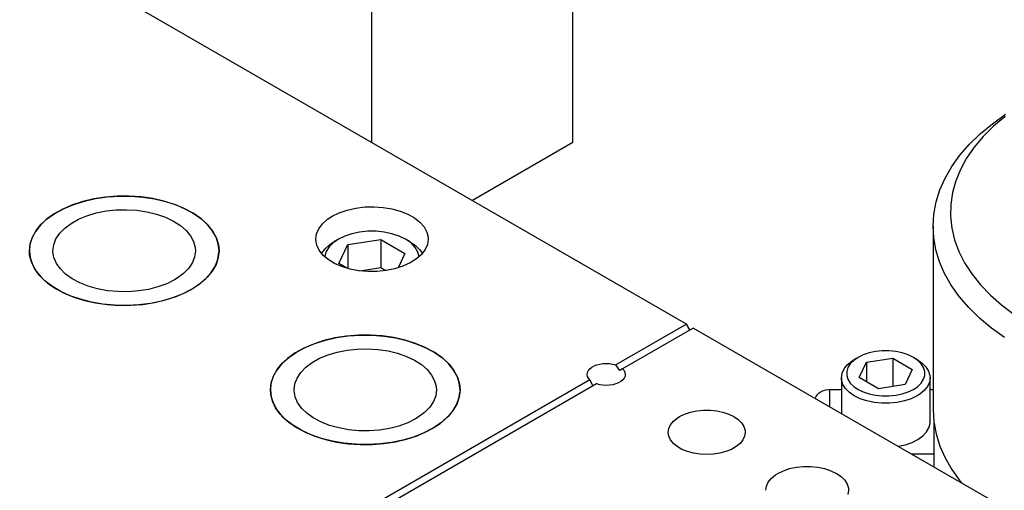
# Model space of a CAD drawing. Header units: inches. Extents: x 3 to 351, y 4 to 271.
# Tile 249 of 256: x 55.14 to 60.34, y 258 to 260.49. Entities that reach past the tile are written whole.
import ezdxf

# ---------------------------------------------------------------- set-up
doc = ezdxf.new("R2010")
doc.units = ezdxf.units.IN
doc.header["$LTSCALE"] = 0.5
doc.header["$MEASUREMENT"] = 0
doc.layers.add('DSS', color=7, linetype='Continuous')

msp = doc.modelspace()

# ---------------------------------------------------------------- linework, layer by layer
at = {"layer": 'DSS', "color": 9, "linetype": 'Continuous'}
for p, q in [((58.6606, 258.8785), (51.7309, 262.8793)), ((58.0595, 259.8379), (58.0595, 261.2668)), ((56.9988, 259.8379), (56.9988, 260.6544)), ((58.0595, 259.8379), (57.5292, 259.5317)), ((55.5306, 259.5403), (55.4721, 259.5265)), ((55.4805, 259.5288), (55.5395, 259.542)), ((55.5917, 259.5498), (55.5306, 259.5403)), ((55.5395, 259.542), (55.6009, 259.5508)), ((55.6544, 259.5548), (55.5917, 259.5498)), ((55.6009, 259.5508), (55.6637, 259.5551)), ((55.7177, 259.5551), (55.6544, 259.5548)), ((55.6637, 259.5551), (55.727, 259.5548)), ((55.7805, 259.5508), (55.7177, 259.5551)), ((55.727, 259.5548), (55.7897, 259.5498)), ((55.8419, 259.542), (55.7805, 259.5508)), ((55.7897, 259.5498), (55.8508, 259.5403)), ((55.9009, 259.5288), (55.8419, 259.542)), ((55.8508, 259.5403), (55.9093, 259.5265)), ((55.3663, 259.4867), (55.3208, 259.4613)), ((55.3272, 259.4652), (55.3735, 259.4901)), ((55.417, 259.5085), (55.3663, 259.4867)), ((55.3735, 259.4901), (55.4249, 259.5114)), ((55.4721, 259.5265), (55.417, 259.5085)), ((55.4249, 259.5114), (55.4805, 259.5288)), ((55.9565, 259.5114), (55.9009, 259.5288)), ((55.9093, 259.5265), (55.9644, 259.5085)), ((56.0079, 259.4901), (55.9565, 259.5114)), ((55.9644, 259.5085), (56.0151, 259.4867)), ((56.0543, 259.4652), (56.0079, 259.4901)), ((56.0151, 259.4867), (56.0606, 259.4613)), ((56.8679, 259.4814), (56.9132, 259.4917)), ((56.9132, 259.4917), (56.9608, 259.4976)), ((56.9608, 259.4976), (57.0094, 259.4989)), ((57.0094, 259.4989), (57.0578, 259.4956)), ((57.0578, 259.4956), (57.1045, 259.4878)), ((57.1045, 259.4878), (57.1485, 259.4756)), ((55.2812, 259.4328), (55.2481, 259.4017)), ((55.2525, 259.4064), (55.2866, 259.4372)), ((55.3208, 259.4613), (55.2812, 259.4328)), ((55.2866, 259.4372), (55.3272, 259.4652)), ((55.4104, 259.411), (55.4498, 259.433)), ((55.4498, 259.433), (55.4943, 259.4515)), ((55.4943, 259.4515), (55.543, 259.466)), ((55.543, 259.466), (55.5949, 259.4763)), ((55.5949, 259.4763), (55.6487, 259.4821)), ((55.6487, 259.4821), (55.7035, 259.4833)), ((55.7035, 259.4833), (55.758, 259.4799)), ((55.758, 259.4799), (55.8111, 259.472)), ((55.8111, 259.472), (55.8616, 259.4597)), ((55.8616, 259.4597), (55.9085, 259.4433)), ((55.9085, 259.4433), (55.9507, 259.4232)), ((56.0948, 259.4372), (56.0543, 259.4652)), ((56.0606, 259.4613), (56.1002, 259.4328)), ((56.1289, 259.4064), (56.0948, 259.4372)), ((56.1002, 259.4328), (56.1333, 259.4017)), ((56.7373, 259.4087), (56.7637, 259.4323)), ((56.7637, 259.4323), (56.7889, 259.4488)), ((56.7889, 259.4488), (56.8261, 259.467)), ((56.8261, 259.467), (56.8679, 259.4814)), ((57.1485, 259.4756), (57.1884, 259.4595)), ((57.1884, 259.4595), (57.2232, 259.4399)), ((57.2232, 259.4399), (57.2519, 259.4172)), ((55.2481, 259.4017), (55.2221, 259.3684)), ((55.2255, 259.3734), (55.2525, 259.4064)), ((55.3501, 259.3584), (55.3769, 259.386)), ((55.3769, 259.386), (55.4104, 259.411)), ((55.9507, 259.4232), (55.9874, 259.3997)), ((55.9874, 259.3997), (56.0179, 259.3734)), ((56.1559, 259.3734), (56.1289, 259.4064)), ((56.1333, 259.4017), (56.1593, 259.3684)), ((56.706, 259.3556), (56.7178, 259.3829)), ((56.7178, 259.3829), (56.7373, 259.4087)), ((57.2519, 259.4172), (57.2739, 259.3921)), ((57.2739, 259.3921), (57.2885, 259.3653)), ((55.2036, 259.3335), (55.1928, 259.2975)), ((55.1939, 259.3028), (55.2058, 259.3387)), ((55.2221, 259.3684), (55.2036, 259.3335)), ((55.2058, 259.3387), (55.2255, 259.3734)), ((55.3187, 259.2979), (55.3306, 259.3288)), ((55.3306, 259.3288), (55.3501, 259.3584)), ((56.0179, 259.3734), (56.0413, 259.3448)), ((56.0413, 259.3448), (56.0573, 259.3145)), ((56.1756, 259.3387), (56.1559, 259.3734)), ((56.1593, 259.3684), (56.1779, 259.3335)), ((56.1875, 259.3028), (56.1756, 259.3387)), ((56.1779, 259.3335), (56.1886, 259.2975)), ((56.702, 259.3276), (56.706, 259.3556)), ((57.2885, 259.3653), (57.2952, 259.3374)), ((57.2952, 259.3374), (57.2957, 259.3276)), ((55.1899, 259.2664), (55.1939, 259.3028)), ((55.1928, 259.2975), (55.1899, 259.2664)), ((55.3147, 259.2664), (55.3187, 259.2979)), ((56.0573, 259.3145), (56.0656, 259.2832)), ((56.0656, 259.2832), (56.0667, 259.2664)), ((56.1915, 259.2664), (56.1875, 259.3028)), ((56.1886, 259.2975), (56.1915, 259.2664)), ((56.702, 259.3239), (56.702, 259.3276)), ((56.7071, 259.2959), (56.702, 259.3239)), ((56.72, 259.2688), (56.7071, 259.2959)), ((57.2917, 259.2996), (57.2799, 259.2723)), ((57.2957, 259.3276), (57.2917, 259.2996)), ((55.1915, 259.243), (55.1899, 259.2664)), ((55.1899, 259.2664), (55.1939, 259.2299)), ((55.2006, 259.2069), (55.1915, 259.243)), ((55.1939, 259.2299), (55.2058, 259.194)), ((55.3148, 259.2616), (55.3147, 259.2664)), ((55.32, 259.2301), (55.3148, 259.2616)), ((55.333, 259.1994), (55.32, 259.2301)), ((56.0627, 259.2348), (56.0508, 259.2039)), ((56.0667, 259.2664), (56.0627, 259.2348)), ((56.1875, 259.2299), (56.1756, 259.194)), ((56.1856, 259.2222), (56.1913, 259.2586)), ((56.1915, 259.2664), (56.1875, 259.2299)), ((56.1913, 259.2586), (56.1915, 259.2664)), ((56.7404, 259.2433), (56.72, 259.2688)), ((56.7677, 259.22), (56.7404, 259.2433)), ((57.2604, 259.2465), (57.234, 259.2229)), ((57.2799, 259.2723), (57.2604, 259.2465)), ((55.2175, 259.1717), (55.2006, 259.2069)), ((55.2058, 259.194), (55.2255, 259.1593)), ((55.3537, 259.1701), (55.333, 259.1994)), ((56.0313, 259.1744), (56.0045, 259.1467)), ((56.0508, 259.2039), (56.0313, 259.1744)), ((56.1508, 259.1521), (56.1721, 259.1865)), ((56.1756, 259.194), (56.1559, 259.1593)), ((56.1721, 259.1865), (56.1856, 259.2222)), ((56.8013, 259.1997), (56.7677, 259.22)), ((56.8402, 259.1827), (56.8013, 259.1997)), ((56.8833, 259.1697), (56.8402, 259.1827)), ((57.1629, 259.1848), (57.1203, 259.1712)), ((57.2012, 259.2022), (57.1629, 259.1848)), ((57.234, 259.2229), (57.2012, 259.2022)), ((55.242, 259.138), (55.2175, 259.1717)), ((55.2255, 259.1593), (55.2525, 259.1263)), ((55.2736, 259.1063), (55.242, 259.138)), ((55.2525, 259.1263), (55.2866, 259.0955)), ((55.3815, 259.1428), (55.3537, 259.1701)), ((55.4159, 259.1182), (55.3815, 259.1428)), ((55.971, 259.1217), (55.9566, 259.1129)), ((56.0045, 259.1467), (55.971, 259.1217)), ((56.1289, 259.1263), (56.0948, 259.0955)), ((56.1222, 259.1195), (56.1508, 259.1521)), ((56.1559, 259.1593), (56.1289, 259.1263)), ((56.9296, 259.1609), (56.8833, 259.1697)), ((56.9777, 259.1566), (56.9296, 259.1609)), ((57.0264, 259.1569), (56.9777, 259.1566)), ((57.0744, 259.1618), (57.0264, 259.1569)), ((57.1203, 259.1712), (57.0744, 259.1618)), ((55.3118, 259.0773), (55.2736, 259.1063)), ((55.2866, 259.0955), (55.3272, 259.0675)), ((55.3562, 259.0512), (55.3118, 259.0773)), ((55.4562, 259.0967), (55.4159, 259.1182)), ((55.5014, 259.0788), (55.4562, 259.0967)), ((55.5506, 259.0649), (55.5014, 259.0788)), ((55.8689, 259.0752), (55.8188, 259.0623)), ((55.9151, 259.0922), (55.8689, 259.0752)), ((55.9566, 259.1129), (55.9151, 259.0922)), ((56.0448, 259.0619), (56.0867, 259.0893)), ((56.0948, 259.0955), (56.0543, 259.0675)), ((56.0867, 259.0893), (56.1222, 259.1195)), ((55.3272, 259.0675), (55.3735, 259.0426)), ((55.4058, 259.0286), (55.3562, 259.0512)), ((55.3735, 259.0426), (55.4249, 259.0213)), ((55.46, 259.0097), (55.4058, 259.0286)), ((55.4249, 259.0213), (55.4805, 259.0039)), ((55.6028, 259.0553), (55.5506, 259.0649)), ((55.6569, 259.0502), (55.6028, 259.0553)), ((55.7117, 259.0496), (55.6569, 259.0502)), ((55.7661, 259.0537), (55.7117, 259.0496)), ((55.8188, 259.0623), (55.7661, 259.0537)), ((55.945, 259.0173), (55.8886, 259.0007)), ((55.9093, 259.0062), (55.9644, 259.0242)), ((55.9974, 259.0378), (55.945, 259.0173)), ((55.9644, 259.0242), (56.0151, 259.0461)), ((56.0448, 259.0619), (55.9974, 259.0378)), ((56.0151, 259.0461), (56.0448, 259.0619)), ((56.0543, 259.0675), (56.0448, 259.0619)), ((55.5179, 258.995), (55.46, 259.0097)), ((55.4805, 259.0039), (55.5395, 258.9907)), ((55.5785, 258.9846), (55.5179, 258.995)), ((55.5395, 258.9907), (55.6009, 258.9819)), ((55.641, 258.9786), (55.5785, 258.9846)), ((55.6009, 258.9819), (55.6637, 258.9776)), ((55.7042, 258.9773), (55.641, 258.9786)), ((55.6637, 258.9776), (55.727, 258.978)), ((55.7672, 258.9806), (55.7042, 258.9773)), ((55.727, 258.978), (55.7897, 258.9829)), ((55.829, 258.9885), (55.7672, 258.9806)), ((55.7897, 258.9829), (55.8508, 258.9924)), ((55.8886, 259.0007), (55.829, 258.9885)), ((55.8508, 258.9924), (55.9093, 259.0062)), ((58.6606, 258.8785), (58.2874, 258.6631)), ((58.6782, 258.8479), (58.6606, 258.8785)), ((56.8645, 258.815), (56.8034, 258.8055)), ((56.8123, 258.8072), (56.8737, 258.816)), ((56.9272, 258.8199), (56.8645, 258.815)), ((56.8737, 258.816), (56.9365, 258.8203)), ((56.9905, 258.8203), (56.9272, 258.8199)), ((56.9365, 258.8203), (56.9998, 258.8199)), ((57.0533, 258.816), (56.9905, 258.8203)), ((56.9998, 258.8199), (57.0625, 258.815)), ((57.1147, 258.8072), (57.0533, 258.816)), ((57.0625, 258.815), (57.1236, 258.8055)), ((58.6959, 258.8581), (58.3228, 258.6427)), ((60.7112, 257.6946), (58.6959, 258.8581)), ((56.6898, 258.7737), (56.6391, 258.7518)), ((56.6463, 258.7553), (56.6977, 258.7766)), ((56.7449, 258.7917), (56.6898, 258.7737)), ((56.6977, 258.7766), (56.7533, 258.794)), ((56.8034, 258.8055), (56.7449, 258.7917)), ((56.7533, 258.794), (56.8123, 258.8072)), ((57.1737, 258.794), (57.1147, 258.8072)), ((57.1236, 258.8055), (57.1821, 258.7917)), ((57.2293, 258.7766), (57.1737, 258.794)), ((57.1821, 258.7917), (57.2372, 258.7737)), ((57.2807, 258.7553), (57.2293, 258.7766)), ((57.2372, 258.7737), (57.2879, 258.7518)), ((56.5936, 258.7265), (56.554, 258.698)), ((56.5594, 258.7024), (56.5999, 258.7304)), ((56.6391, 258.7518), (56.5936, 258.7265)), ((56.5999, 258.7304), (56.6463, 258.7553)), ((56.7226, 258.6982), (56.7671, 258.7166)), ((56.7671, 258.7166), (56.8158, 258.7312)), ((56.8158, 258.7312), (56.8677, 258.7414)), ((56.8677, 258.7414), (56.9215, 258.7473)), ((56.9215, 258.7473), (56.9763, 258.7485)), ((56.9763, 258.7485), (57.0308, 258.7451)), ((57.0308, 258.7451), (57.0839, 258.7372)), ((57.0839, 258.7372), (57.1344, 258.7249)), ((57.1344, 258.7249), (57.1812, 258.7085)), ((57.1812, 258.7085), (57.2235, 258.6883)), ((57.327, 258.7304), (57.2807, 258.7553)), ((57.2879, 258.7518), (57.3334, 258.7265)), ((57.3676, 258.7024), (57.327, 258.7304)), ((57.3334, 258.7265), (57.373, 258.698)), ((56.5209, 258.6668), (56.4949, 258.6336)), ((56.4983, 258.6386), (56.5253, 258.6716)), ((56.554, 258.698), (56.5209, 258.6668)), ((56.5253, 258.6716), (56.5594, 258.7024)), ((56.6497, 258.6511), (56.6832, 258.6762)), ((56.6832, 258.6762), (56.7226, 258.6982)), ((57.2235, 258.6883), (57.2602, 258.6649)), ((57.2602, 258.6649), (57.2906, 258.6385)), ((57.4016, 258.6716), (57.3676, 258.7024)), ((57.373, 258.698), (57.4061, 258.6668)), ((57.4287, 258.6386), (57.4016, 258.6716)), ((57.4061, 258.6668), (57.4321, 258.6336)), ((58.1593, 258.6505), (58.1717, 258.6576)), ((58.1717, 258.6576), (58.186, 258.6634)), ((58.186, 258.6634), (58.2019, 258.6677)), ((58.2019, 258.6677), (58.2188, 258.6703)), ((58.2188, 258.6703), (58.2363, 258.6712)), ((58.2363, 258.6712), (58.2537, 258.6703)), ((58.2537, 258.6703), (58.2707, 258.6677)), ((58.2707, 258.6677), (58.2865, 258.6634)), ((58.2865, 258.6634), (58.2874, 258.6631)), ((58.3074, 258.6338), (58.2874, 258.6631)), ((56.4667, 258.568), (56.4786, 258.6039)), ((56.4949, 258.6336), (56.4763, 258.5986)), ((56.4786, 258.6039), (56.4983, 258.6386)), ((56.6034, 258.594), (56.6229, 258.6235)), ((56.6229, 258.6235), (56.6497, 258.6511)), ((57.2906, 258.6385), (57.3141, 258.6099)), ((57.3141, 258.6099), (57.3301, 258.5797)), ((57.4484, 258.6039), (57.4287, 258.6386)), ((57.4321, 258.6336), (57.4506, 258.5986)), ((57.4603, 258.568), (57.4484, 258.6039)), ((58.1358, 258.6132), (58.1373, 258.6233)), ((58.1358, 258.6126), (58.1358, 258.6132)), ((58.1375, 258.6025), (58.1358, 258.6126)), ((58.1373, 258.6233), (58.1418, 258.633)), ((58.1422, 258.5928), (58.1375, 258.6025)), ((58.1418, 258.633), (58.1493, 258.6422)), ((58.1493, 258.6422), (58.1593, 258.6505)), ((58.3228, 258.6427), (58.3074, 258.6338)), ((58.3228, 258.6427), (58.3304, 258.6336)), ((58.3304, 258.6336), (58.3351, 258.6238)), ((58.3353, 258.6031), (58.3307, 258.5933)), ((58.3351, 258.6238), (58.3368, 258.6138)), ((58.3368, 258.6132), (58.3353, 258.6031)), ((58.3368, 258.6138), (58.3368, 258.6132)), ((56.4627, 258.5315), (56.4667, 258.568)), ((56.4656, 258.5626), (56.4627, 258.5315)), ((56.4763, 258.5986), (56.4656, 258.5626)), ((56.5875, 258.5315), (56.5915, 258.5631)), ((56.5915, 258.5631), (56.6034, 258.594)), ((58.1498, 258.5836), (56.7066, 257.7505)), ((58.1851, 258.5632), (56.7443, 257.7314)), ((57.3301, 258.5797), (57.3384, 258.5484)), ((57.3384, 258.5484), (57.3395, 258.5315)), ((57.4506, 258.5986), (57.4614, 258.5626)), ((57.4643, 258.5315), (57.4603, 258.568)), ((57.4614, 258.5626), (57.4643, 258.5315)), ((58.1498, 258.5836), (58.1422, 258.5928)), ((58.1498, 258.5836), (58.1652, 258.5517)), ((58.186, 258.5629), (58.1851, 258.5632)), ((58.2019, 258.5587), (58.186, 258.5629)), ((58.2188, 258.556), (58.2019, 258.5587)), ((58.2363, 258.5552), (58.2188, 258.556)), ((58.2537, 258.556), (58.2363, 258.5552)), ((58.2707, 258.5587), (58.2537, 258.556)), ((58.2865, 258.5629), (58.2707, 258.5587)), ((58.3009, 258.5687), (58.2865, 258.5629)), ((58.3133, 258.5759), (58.3009, 258.5687)), ((58.3233, 258.5842), (58.3133, 258.5759)), ((58.3307, 258.5933), (58.3233, 258.5842)), ((56.4643, 258.5082), (56.4627, 258.5315)), ((56.4627, 258.5315), (56.4667, 258.4951)), ((56.4734, 258.472), (56.4643, 258.5082)), ((56.5876, 258.5268), (56.5875, 258.5315)), ((56.5928, 258.4953), (56.5876, 258.5268)), ((57.3355, 258.5), (57.3236, 258.4691)), ((57.3395, 258.5315), (57.3355, 258.5)), ((57.4584, 258.4874), (57.4641, 258.5237)), ((57.4643, 258.5315), (57.4603, 258.4951)), ((57.4641, 258.5237), (57.4643, 258.5315)), ((56.4667, 258.4951), (56.4786, 258.4592)), ((56.4903, 258.4368), (56.4734, 258.472)), ((56.4786, 258.4592), (56.4983, 258.4245)), ((56.6058, 258.4646), (56.5928, 258.4953)), ((56.6265, 258.4352), (56.6058, 258.4646)), ((57.3236, 258.4691), (57.304, 258.4395)), ((57.4236, 258.4173), (57.4448, 258.4517)), ((57.4484, 258.4592), (57.4287, 258.4245)), ((57.4448, 258.4517), (57.4584, 258.4874)), ((57.4603, 258.4951), (57.4484, 258.4592)), ((56.5147, 258.4031), (56.4903, 258.4368)), ((56.4983, 258.4245), (56.5253, 258.3915)), ((56.5464, 258.3715), (56.5147, 258.4031)), ((56.6543, 258.408), (56.6265, 258.4352)), ((56.6887, 258.3833), (56.6543, 258.408)), ((57.2773, 258.4119), (57.2438, 258.3868)), ((57.304, 258.4395), (57.2773, 258.4119)), ((57.395, 258.3847), (57.4236, 258.4173)), ((57.4287, 258.4245), (57.4016, 258.3915)), ((58.623, 258.3899), (58.6501, 258.4031)), ((58.6501, 258.4031), (58.6808, 258.4133)), ((58.6808, 258.4133), (58.714, 258.4203)), ((58.714, 258.4203), (58.7489, 258.4238)), ((58.7489, 258.4238), (58.7843, 258.4238)), ((58.7843, 258.4238), (58.8192, 258.4203)), ((58.8192, 258.4203), (58.8525, 258.4133)), ((58.8525, 258.4133), (58.8831, 258.4031)), ((58.8831, 258.4031), (58.9102, 258.3899)), ((56.5253, 258.3915), (56.5594, 258.3607)), ((56.5846, 258.3424), (56.5464, 258.3715)), ((56.5594, 258.3607), (56.5999, 258.3327)), ((56.629, 258.3163), (56.5846, 258.3424)), ((56.729, 258.3619), (56.6887, 258.3833)), ((56.7742, 258.344), (56.729, 258.3619)), ((56.8234, 258.3301), (56.7742, 258.344)), ((57.1416, 258.3404), (57.0916, 258.3274)), ((57.1879, 258.3573), (57.1416, 258.3404)), ((57.2294, 258.378), (57.1879, 258.3573)), ((57.2438, 258.3868), (57.2294, 258.378)), ((57.3176, 258.3271), (57.3595, 258.3545)), ((57.3676, 258.3607), (57.327, 258.3327)), ((57.3595, 258.3545), (57.395, 258.3847)), ((57.4016, 258.3915), (57.3676, 258.3607)), ((58.5666, 258.3274), (58.5757, 258.3471)), ((58.5757, 258.3471), (58.5907, 258.3656)), ((58.5907, 258.3656), (58.611, 258.3824)), ((58.611, 258.3824), (58.623, 258.3899)), ((58.9102, 258.3899), (58.933, 258.3743)), ((58.933, 258.3743), (58.9507, 258.3566)), ((58.9507, 258.3566), (58.9628, 258.3373)), ((56.5999, 258.3327), (56.6463, 258.3078)), ((56.6786, 258.2937), (56.629, 258.3163)), ((56.6463, 258.3078), (56.6977, 258.2865)), ((56.7328, 258.2749), (56.6786, 258.2937)), ((56.8756, 258.3205), (56.8234, 258.3301)), ((56.9297, 258.3153), (56.8756, 258.3205)), ((56.9845, 258.3148), (56.9297, 258.3153)), ((57.0389, 258.3189), (56.9845, 258.3148)), ((57.0916, 258.3274), (57.0389, 258.3189)), ((57.1821, 258.2714), (57.2372, 258.2894)), ((57.2702, 258.3029), (57.2178, 258.2824)), ((57.2372, 258.2894), (57.2879, 258.3112)), ((57.3176, 258.3271), (57.2702, 258.3029)), ((57.2879, 258.3112), (57.3176, 258.3271)), ((57.327, 258.3327), (57.3176, 258.3271)), ((58.5635, 258.307), (58.5666, 258.3274)), ((58.5666, 258.2866), (58.5635, 258.307)), ((58.9628, 258.3373), (58.969, 258.3172)), ((58.9697, 258.307), (58.9667, 258.2866)), ((58.969, 258.3172), (58.9697, 258.307)), ((56.6977, 258.2865), (56.7533, 258.2691)), ((56.7907, 258.2601), (56.7328, 258.2749)), ((56.7533, 258.2691), (56.8123, 258.2559)), ((56.8513, 258.2497), (56.7907, 258.2601)), ((56.8123, 258.2559), (56.8737, 258.2471)), ((56.9138, 258.2438), (56.8513, 258.2497)), ((56.8737, 258.2471), (56.9365, 258.2428)), ((56.977, 258.2425), (56.9138, 258.2438)), ((56.9365, 258.2428), (56.9998, 258.2431)), ((57.04, 258.2458), (56.977, 258.2425)), ((56.9998, 258.2431), (57.0625, 258.2481)), ((57.1018, 258.2536), (57.04, 258.2458)), ((57.0625, 258.2481), (57.1236, 258.2575)), ((57.1614, 258.2659), (57.1018, 258.2536)), ((57.1236, 258.2575), (57.1821, 258.2714)), ((57.2178, 258.2824), (57.1614, 258.2659)), ((58.5757, 258.2669), (58.5666, 258.2866)), ((58.5907, 258.2484), (58.5757, 258.2669)), ((58.611, 258.2316), (58.5907, 258.2484)), ((58.9425, 258.2484), (58.9222, 258.2316)), ((58.9575, 258.2669), (58.9425, 258.2484)), ((58.9667, 258.2866), (58.9575, 258.2669)), ((58.636, 258.2172), (58.611, 258.2316)), ((58.6651, 258.2054), (58.636, 258.2172)), ((58.6971, 258.1968), (58.6651, 258.2054)), ((58.7313, 258.1915), (58.6971, 258.1968)), ((58.7666, 258.1897), (58.7313, 258.1915)), ((58.8019, 258.1915), (58.7666, 258.1897)), ((58.8361, 258.1968), (58.8019, 258.1915)), ((58.8682, 258.2054), (58.8361, 258.1968)), ((58.8972, 258.2172), (58.8682, 258.2054)), ((58.9222, 258.2316), (58.8972, 258.2172)), ((59.1075, 258.064), (59.1294, 258.082)), ((59.1294, 258.082), (59.1423, 258.0901)), ((59.1423, 258.0901), (59.1715, 258.1043)), ((59.1715, 258.1043), (59.2045, 258.1153)), ((59.2045, 258.1153), (59.2403, 258.1228)), ((59.2403, 258.1228), (59.2779, 258.1266)), ((59.2779, 258.1266), (59.316, 258.1266)), ((59.316, 258.1266), (59.3536, 258.1228)), ((59.3536, 258.1228), (59.3894, 258.1153)), ((59.3894, 258.1153), (59.4224, 258.1043)), ((59.4224, 258.1043), (59.4516, 258.0901)), ((59.4516, 258.0901), (59.4761, 258.0732)), ((59.0815, 258.0227), (59.0914, 258.044)), ((59.0914, 258.044), (59.1075, 258.064)), ((59.4761, 258.0732), (59.4952, 258.0542)), ((59.4952, 258.0542), (59.5082, 258.0335)), ((59.5082, 258.0335), (59.5149, 258.0118)), ((59.0782, 258.0008), (59.0815, 258.0227)), ((59.5157, 258.0008), (59.5124, 257.9789)), ((59.5149, 258.0118), (59.5157, 258.0008))]:
    msp.add_line(p, q, dxfattribs=at)
at = {"layer": 'DSS', "color": 136, "linetype": 'Continuous'}
for p, q in [((60.2748, 259.9373), (60.3451, 259.9875)), ((60.3427, 259.9762), (60.2814, 259.9245)), ((60.2109, 259.8843), (60.2748, 259.9373)), ((60.2814, 259.9245), (60.2268, 259.8704)), ((60.1538, 259.8289), (60.2109, 259.8843)), ((60.2268, 259.8704), (60.1793, 259.8141)), ((60.1036, 259.7712), (60.1538, 259.8289)), ((60.1793, 259.8141), (60.1391, 259.756)), ((60.0608, 259.7116), (60.1036, 259.7712)), ((60.1391, 259.756), (60.1064, 259.6963)), ((60.0254, 259.6503), (60.0608, 259.7116)), ((60.1064, 259.6963), (60.0815, 259.6353)), ((59.9977, 259.5878), (60.0254, 259.6503)), ((59.9778, 259.5243), (59.9977, 259.5878)), ((60.0815, 259.6353), (60.0644, 259.5735)), ((60.0644, 259.5735), (60.0552, 259.5111)), ((59.9658, 259.4601), (59.9778, 259.5243)), ((60.0552, 259.5111), (60.054, 259.4485)), ((59.9618, 259.3956), (59.9658, 259.4601)), ((60.054, 259.4485), (60.0608, 259.386)), ((59.9618, 259.3956), (59.9618, 258.427)), ((59.9653, 259.3358), (59.9618, 259.3956)), ((60.0608, 259.386), (60.0756, 259.324)), ((59.9767, 259.2716), (59.9653, 259.3358)), ((60.0756, 259.324), (60.0982, 259.2627)), ((59.996, 259.2081), (59.9767, 259.2716)), ((60.0982, 259.2627), (60.1286, 259.2026)), ((60.0231, 259.1455), (59.996, 259.2081)), ((60.1286, 259.2026), (60.1666, 259.144)), ((60.0579, 259.0841), (60.0231, 259.1455)), ((60.1666, 259.144), (60.2119, 259.0871)), ((60.1003, 259.0244), (60.0579, 259.0841)), ((60.2119, 259.0871), (60.2644, 259.0323)), ((60.1499, 258.9666), (60.1003, 259.0244)), ((60.2644, 259.0323), (60.3238, 258.9799)), ((60.2065, 258.9109), (60.1499, 258.9666)), ((60.3238, 258.9799), (60.3897, 258.9301)), ((60.2699, 258.8578), (60.2065, 258.9109)), ((60.3398, 258.8074), (60.2699, 258.8578)), ((59.9618, 258.427), (59.9658, 258.3625)), ((59.9658, 258.3625), (59.9778, 258.2983)), ((59.9778, 258.2983), (59.9977, 258.2348)), ((59.9977, 258.2348), (60.0254, 258.1723)), ((60.0254, 258.1723), (60.0608, 258.1111)), ((60.0608, 258.1111), (60.1036, 258.0515)), ((60.1036, 258.0515), (60.1129, 258.04))]:
    msp.add_line(p, q, dxfattribs=at)
at = {"layer": 'DSS', "color": 132, "linetype": 'Continuous'}
for p, q in [((56.8555, 259.3438), (56.8221, 259.3276)), ((56.8932, 259.3564), (56.8555, 259.3438)), ((56.9341, 259.365), (56.8932, 259.3564)), ((56.9771, 259.3693), (56.9341, 259.365)), ((57.0206, 259.3693), (56.9771, 259.3693)), ((57.0636, 259.365), (57.0206, 259.3693)), ((57.1045, 259.3564), (57.0636, 259.365)), ((57.1422, 259.3438), (57.1045, 259.3564)), ((57.1756, 259.3276), (57.1422, 259.3438)), ((56.7324, 259.252), (56.7513, 259.2771)), ((56.7513, 259.2771), (56.7772, 259.3)), ((56.7723, 259.2865), (56.7574, 259.2629)), ((56.7941, 259.3083), (56.7723, 259.2865)), ((56.7772, 259.3), (56.8, 259.3148)), ((56.8221, 259.3276), (56.7941, 259.3083)), ((56.8221, 259.3276), (56.8, 259.3148)), ((56.8221, 259.3276), (56.8221, 259.3276)), ((56.8246, 259.1986), (56.8713, 259.2992)), ((56.8713, 259.2992), (57.0455, 259.3262)), ((56.8713, 259.2992), (56.8713, 259.1728)), ((57.0455, 259.3262), (57.1731, 259.2525)), ((57.0455, 259.3262), (57.0455, 259.1776)), ((57.1977, 259.3148), (57.1756, 259.3276)), ((57.1798, 259.3252), (57.1756, 259.3276)), ((57.207, 259.3055), (57.1798, 259.3252)), ((57.1977, 259.3148), (57.2283, 259.2939)), ((57.2279, 259.2834), (57.207, 259.3055)), ((57.2418, 259.2596), (57.2279, 259.2834)), ((57.2283, 259.2939), (57.2523, 259.2704)), ((56.7498, 259.2381), (56.7494, 259.2347)), ((56.7574, 259.2629), (56.7498, 259.2381)), ((57.1731, 259.2525), (57.1377, 259.1761)), ((57.2483, 259.2347), (57.2418, 259.2596)), ((57.2523, 259.2704), (57.2653, 259.252)), ((56.8672, 259.174), (56.8246, 259.1986)), ((56.9342, 259.1603), (57.0455, 259.1776)), ((57.0455, 259.1776), (57.0731, 259.1617)), ((59.5933, 258.7158), (59.5657, 258.7024)), ((59.6245, 258.7262), (59.5933, 258.7158)), ((59.6584, 258.7333), (59.6245, 258.7262)), ((59.6938, 258.7369), (59.6584, 258.7333)), ((59.7298, 258.7369), (59.6938, 258.7369)), ((59.7653, 258.7333), (59.7298, 258.7369)), ((59.7992, 258.7262), (59.7653, 258.7333)), ((59.8304, 258.7158), (59.7992, 258.7262)), ((59.8579, 258.7024), (59.8304, 258.7158)), ((59.4916, 258.6417), (59.5089, 258.6631)), ((59.5089, 258.6631), (59.5323, 258.6824)), ((59.5246, 258.6685), (59.5122, 258.6489)), ((59.5426, 258.6865), (59.5246, 258.6685)), ((59.5323, 258.6824), (59.5461, 258.6911)), ((59.5657, 258.7024), (59.5426, 258.6865)), ((59.5657, 258.7024), (59.5461, 258.6911)), ((59.5657, 258.7024), (59.5657, 258.7024)), ((59.5724, 258.5965), (59.6098, 258.677)), ((59.6098, 258.677), (59.7492, 258.6986)), ((59.6098, 258.677), (59.6098, 258.5749)), ((59.7492, 258.6986), (59.8513, 258.6396)), ((59.7492, 258.6986), (59.7492, 258.5491)), ((59.8776, 258.6911), (59.8579, 258.7024)), ((59.8811, 258.6865), (59.8579, 258.7024)), ((59.8776, 258.6911), (59.9038, 258.673)), ((59.8991, 258.6685), (59.8811, 258.6865)), ((59.9114, 258.6489), (59.8991, 258.6685)), ((59.9038, 258.673), (59.9242, 258.6526)), ((59.9242, 258.6526), (59.9382, 258.6304)), ((59.4775, 258.5954), (59.481, 258.6189)), ((59.481, 258.6189), (59.4916, 258.6417)), ((59.5122, 258.6489), (59.506, 258.6285)), ((59.506, 258.6285), (59.506, 258.6077)), ((59.506, 258.6077), (59.5122, 258.5872)), ((59.8513, 258.6396), (59.8139, 258.5591)), ((59.9177, 258.6285), (59.9114, 258.6489)), ((59.9114, 258.5872), (59.9177, 258.6077)), ((59.9177, 258.6077), (59.9177, 258.6285)), ((59.9382, 258.6304), (59.9453, 258.6072)), ((59.9453, 258.6072), (59.9462, 258.5954)), ((59.4775, 258.5954), (59.4775, 258.4069)), ((59.4783, 258.5836), (59.4775, 258.5954)), ((59.4854, 258.5604), (59.4783, 258.5836)), ((59.4994, 258.5382), (59.4854, 258.5604)), ((59.5122, 258.5872), (59.5246, 258.5676)), ((59.5246, 258.5676), (59.5426, 258.5496)), ((59.5426, 258.5496), (59.5657, 258.5337)), ((59.6745, 258.5376), (59.5724, 258.5965)), ((59.8139, 258.5591), (59.6745, 258.5376)), ((59.8579, 258.5337), (59.8811, 258.5496)), ((59.8811, 258.5496), (59.8991, 258.5676)), ((59.8991, 258.5676), (59.9114, 258.5872)), ((59.9321, 258.5491), (59.9148, 258.5277)), ((59.9426, 258.5719), (59.9321, 258.5491)), ((59.9462, 258.5954), (59.9426, 258.5719)), ((59.9462, 258.3629), (59.9462, 258.5954)), ((59.5198, 258.5178), (59.4994, 258.5382)), ((59.5461, 258.4997), (59.5198, 258.5178)), ((59.5774, 258.4846), (59.5461, 258.4997)), ((59.5657, 258.5337), (59.5933, 258.5203)), ((59.5933, 258.5203), (59.6245, 258.5099)), ((59.6245, 258.5099), (59.6584, 258.5028)), ((59.6584, 258.5028), (59.6938, 258.4992)), ((59.6938, 258.4992), (59.7298, 258.4992)), ((59.7298, 258.4992), (59.7653, 258.5028)), ((59.7653, 258.5028), (59.7992, 258.5099)), ((59.7992, 258.5099), (59.8304, 258.5203)), ((59.8304, 258.5203), (59.8579, 258.5337)), ((59.8776, 258.4997), (59.8463, 258.4846)), ((59.8914, 258.5084), (59.8776, 258.4997)), ((59.9148, 258.5277), (59.8914, 258.5084)), ((59.6128, 258.4728), (59.5774, 258.4846)), ((59.6512, 258.4647), (59.6128, 258.4728)), ((59.6914, 258.4606), (59.6512, 258.4647)), ((59.7323, 258.4606), (59.6914, 258.4606)), ((59.7725, 258.4647), (59.7323, 258.4606)), ((59.8109, 258.4728), (59.7725, 258.4647)), ((59.8463, 258.4846), (59.8109, 258.4728)), ((59.9397, 258.3313), (59.9458, 258.3546)), ((59.9458, 258.3546), (59.9462, 258.3629)), ((59.8818, 258.2698), (59.9073, 258.2882)), ((59.9073, 258.2882), (59.9268, 258.3089)), ((59.9268, 258.3089), (59.9397, 258.3313)), ((59.7784, 258.2332), (59.8164, 258.2418)), ((59.8164, 258.2418), (59.8512, 258.2541)), ((59.8512, 258.2541), (59.8818, 258.2698))]:
    msp.add_line(p, q, dxfattribs=at)
at = {"layer": 'DSS', "color": 2, "linetype": 'Continuous'}
for p, q in [((59.3397, 258.4864), (59.3446, 258.4969)), ((59.3446, 258.4969), (59.3516, 258.5065)), ((59.3516, 258.5065), (59.3605, 258.5151)), ((59.3605, 258.5151), (59.3711, 258.5222)), ((59.3711, 258.5222), (59.3831, 258.5277)), ((59.3831, 258.5277), (59.396, 258.5314)), ((59.396, 258.5314), (59.4096, 258.5332)), ((59.4096, 258.5332), (59.4156, 258.5334)), ((59.4156, 258.5334), (59.4775, 258.5334)), ((59.9462, 258.5334), (59.9618, 258.5334)), ((59.9667, 258.3556), (59.9667, 258.1924)), ((59.9667, 258.1924), (59.849, 258.1924)), ((59.9667, 258.1924), (59.9667, 258.1244))]:
    msp.add_line(p, q, dxfattribs=at)
at = {"layer": 'DSS', "color": 96, "linetype": 'Continuous'}
msp.add_line((59.4156, 258.5334), (59.4156, 258.4426), dxfattribs=at)

doc.saveas('drawing.dxf')
